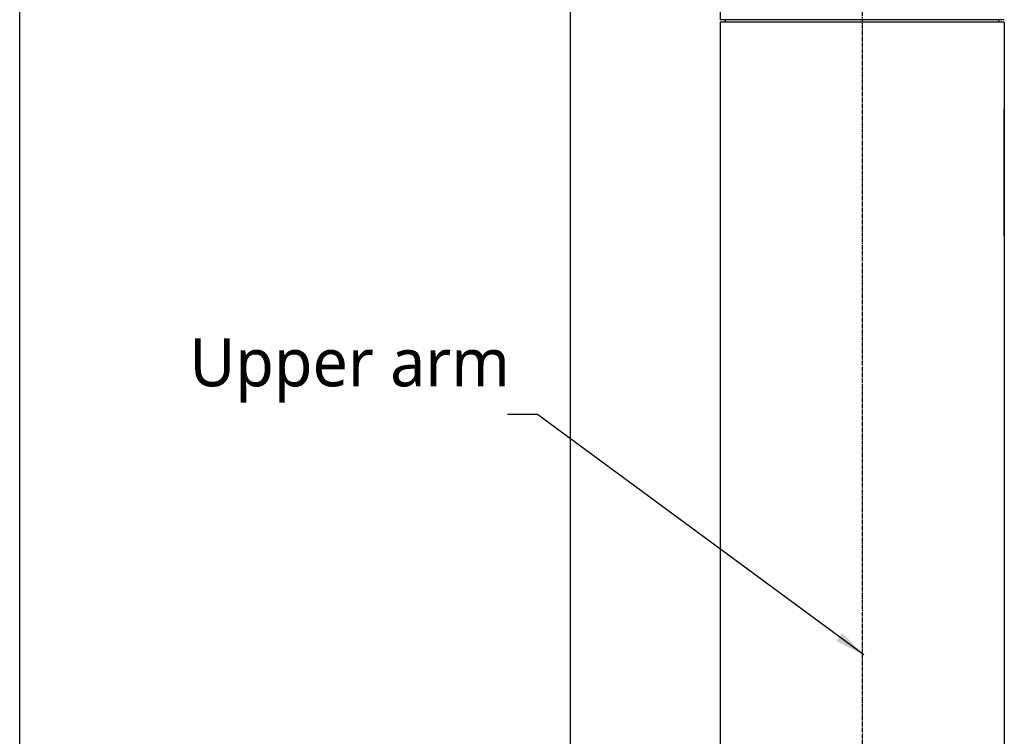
# Model space of a CAD drawing. Header units: millimetres. Extents: x 0 to 5219, y 0 to 2970.
# Tile 47 of 228: x 1510 to 1919, y 1179 to 1476. Entities that reach past the tile are written whole.
import ezdxf

# ---------------------------------------------------------------- set-up
doc = ezdxf.new("R2010")
doc.units = ezdxf.units.MM
doc.header["$LTSCALE"] = 0.2
doc.linetypes.add('CENTER2', pattern=[1.125, 0.75, -0.125, 0.125, -0.125])
doc.layers.add('02_Center Line', color=1, linetype='CENTER2')
doc.layers.add('05_Section Line', color=3, linetype='Continuous')
doc.styles.add('Rainbow-5.0 Style', font='malgunsl.ttf')
doc.dimstyles.new('Rainbow-5.0 Style', dxfattribs={"dimtxt": 4, "dimasz": 2.5, "dimexe": 1, "dimexo": 1, "dimgap": 1, "dimtad": 1, "dimdsep": 46, "dimtxsty": 'Rainbow-5.0 Style', "dimcen": 0, "dimclrd": 251, "dimclre": 251, "dimclrt": 7, "dimazin": 3, "dimtp": 0.1, "dimtm": 0.1, "dimtfac": 0.61, "dimtmove": 0, "dimatfit": 3, "dimfxl": 1, "dimlwd": -1, "dimlwe": -1, "dimarcsym": 1})

# ---------------------------------------------------------------- blocks, each defined once
blk = doc.blocks.new('A$C32c156e9')
for p, q in [((-246.5, 742), (-246.5, 735.5)), ((-128.5, 735.5), (-246.5, 735.5)), ((-128.5, 734.5), (-246.5, 734.5)), ((-246.5, 734.5), (-246.5, 698.15)), ((-244.2, 734.5), (-244.21, 735.5)), ((-130.8, 734.5), (-130.79, 735.5)), ((-128.5, 734.5), (-128.5, 698.15)), ((-246.5, 698.1), (-246.5, 645.9)), ((-246.5, 698.1), (-246.5, 698.1)), ((-128.5, 698.1), (-128.5, 645.9)), ((-128.5, 698.1), (-128.5, 698.1)), ((-246.4, 694.8), (-246.5, 694.8)), ((-246.4, 694.8), (-246.4, 649.2)), ((-128.6, 649.2), (-128.6, 694.8)), ((-128.5, 694.8), (-128.6, 694.8)), ((-246.4, 649.2), (-246.5, 649.2)), ((-128.5, 649.2), (-128.6, 649.2)), ((-246.5, 645.9), (-246.5, 645.9)), ((-246.5, 645.85), (-246.5, 336.2)), ((-128.5, 645.9), (-128.5, 645.9)), ((-128.5, 645.85), (-128.5, 336.2))]:
    blk.add_line(p, q)
for points, knots in [([(-246.5, 698.15), (-246.5, 698.15), (-246.5, 698.15), (-246.5, 698.15), (-246.5, 698.14), (-246.5, 698.13), (-246.5, 698.12), (-246.5, 698.09), (-246.49, 698.04), (-246.49, 697.88), (-246.48, 697.73), (-246.46, 697.3), (-246.44, 696.99), (-246.42, 696.31), (-246.41, 695.93), (-246.41, 695.4), (-246.41, 695.25), (-246.41, 695.04), (-246.41, 694.98), (-246.4, 694.88), (-246.4, 694.84), (-246.4, 694.8), (-246.4, 694.8), (-246.4, 694.8)], [0.5048766, 0.5048766, 0.5048766, 0.5048766, 0.5166183, 0.5166183, 0.5335886, 0.5335886, 0.5536687, 0.5536687, 0.6111571, 0.6111571, 0.7105432, 0.7105432, 0.8368366, 0.8368366, 0.9572645, 0.9572645, 1.002286, 1.002286, 1.0197473, 1.0197473, 1.0315753, 1.0315753, 1.0321241, 1.0321241, 1.0321241, 1.0321241]), ([(-128.6, 694.8), (-128.6, 695.22), (-128.59, 695.67), (-128.57, 696.49), (-128.56, 696.87), (-128.54, 697.47), (-128.52, 697.72), (-128.5, 698.07), (-128.5, 698.15), (-128.5, 698.15)], [-1.0097533, -1.0097533, -1.0097533, -1.0097533, -0.8835341, -0.8835341, -0.7573149, -0.7573149, -0.6310958, -0.6310958, -0.5048766, -0.5048766, -0.5048766, -0.5048766]), ([(-246.4, 649.2), (-246.4, 648.78), (-246.41, 648.33), (-246.43, 647.51), (-246.44, 647.13), (-246.46, 646.53), (-246.48, 646.28), (-246.5, 645.93), (-246.5, 645.85), (-246.5, 645.85)], [-1.0097533, -1.0097533, -1.0097533, -1.0097533, -0.8835341, -0.8835341, -0.7573149, -0.7573149, -0.6310958, -0.6310958, -0.5048766, -0.5048766, -0.5048766, -0.5048766]), ([(-128.5, 645.85), (-128.5, 645.85), (-128.5, 645.85), (-128.5, 645.85), (-128.5, 645.86), (-128.5, 645.87), (-128.5, 645.88), (-128.5, 645.91), (-128.51, 645.96), (-128.51, 646.12), (-128.52, 646.27), (-128.54, 646.7), (-128.56, 647.01), (-128.58, 647.69), (-128.59, 648.07), (-128.59, 648.6), (-128.59, 648.75), (-128.59, 648.96), (-128.59, 649.02), (-128.6, 649.12), (-128.6, 649.16), (-128.6, 649.2), (-128.6, 649.2), (-128.6, 649.2)], [0.5048766, 0.5048766, 0.5048766, 0.5048766, 0.5166183, 0.5166183, 0.5335886, 0.5335886, 0.5536687, 0.5536687, 0.6111571, 0.6111571, 0.7105432, 0.7105432, 0.8368366, 0.8368366, 0.9572645, 0.9572645, 1.002286, 1.002286, 1.0197473, 1.0197473, 1.0315753, 1.0315753, 1.0321241, 1.0321241, 1.0321241, 1.0321241])]:
    blk.add_open_spline(points, degree=3, knots=knots)
at = {"layer": '02_Center Line', "ltscale": 11.288275}
blk.add_line((-187.5, 934.16), (-187.5, 72.1), dxfattribs=at)

msp = doc.modelspace()

# ---------------------------------------------------------------- linework, layer by layer
at = {"layer": '05_Section Line'}
msp.add_lwpolyline([(1510.122, 1741.808), (1738.642, 1741.808), (1738.642, 997.624), (1510.122, 997.624)], close=True, dxfattribs=at)

# ---------------------------------------------------------------- block references
msp.add_blockref('A$C32c156e9', (2047.458, 740.896))

# ---------------------------------------------------------------- texts
at = {"color": 7, "insert": (1580.641, 1317.427), "char_height": 20, "attachment_point": 7, "style": 'Rainbow-5.0 Style'}
msp.add_mtext('Upper arm', dxfattribs=at)

# ---------------------------------------------------------------- leaders
msp.add_leader([(1860.603, 1212.596), (1725.143, 1312.427), (1712.643, 1312.427)], dimstyle='Rainbow-5.0 Style', override={"dimscale": 5})

doc.saveas('drawing.dxf')
